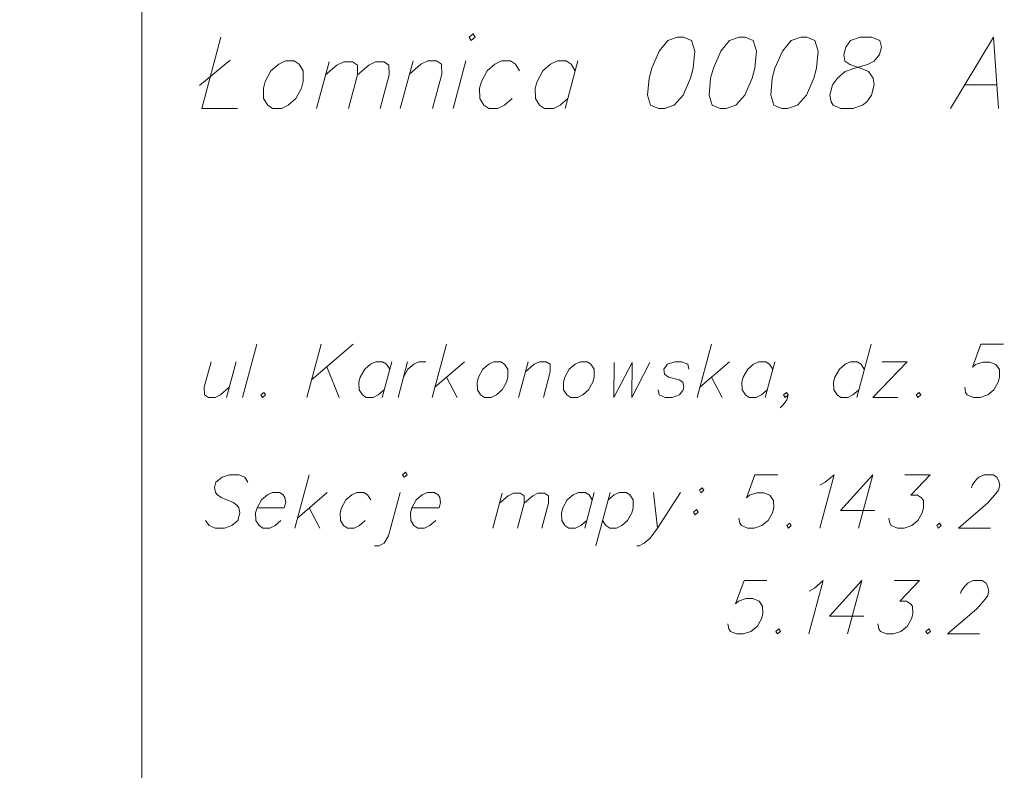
# Model space of a CAD drawing. Header units: metres. Extents: x 5554594 to 5556205, y 5636132 to 5636668.
# Tile 103 of 168: x 5555310 to 5555327, y 5636496 to 5636508. Entities that reach past the tile are written whole.
import ezdxf

# ---------------------------------------------------------------- set-up
doc = ezdxf.new("R2010")
doc.units = ezdxf.units.M
doc.header["$MEASUREMENT"] = 0
doc.header["$XCLIPFRAME"] = 0
doc.layers.add('#RAMKA', color=7, linetype='Continuous', lineweight=18)
doc.layers.add('#RASTER', color=7, linetype='Continuous', lineweight=18)
picture_1 = doc.add_image_def('image1.tif', size_in_pixel=(18897, 11811))

# ---------------------------------------------------------------- blocks, each defined once
blk = doc.blocks.new('*U1281')
at = {"layer": '#RAMKA', "color": 7, "linetype": 'ByBlock', "lineweight": 18}
blk.add_line((5555312.761, 5636507.312), (5555313.29, 5636507.747), dxfattribs=at)
at = {"layer": '#RAMKA', "color": 7, "linetype": 'ByBlock', "lineweight": 18, "flags": 128}
blk.add_lwpolyline([(5555313.127, 5636508.144), (5555312.798, 5636506.915), (5555313.412, 5636506.915)], dxfattribs=at)
blk = doc.blocks.new('*U1282')
at = {"layer": '#RAMKA', "color": 7, "linetype": 'ByBlock', "lineweight": 18}
blk.add_line((5555314.991, 5636507.718), (5555314.775, 5636506.915), dxfattribs=at)
at = {"layer": '#RAMKA', "color": 7, "linetype": 'ByBlock', "lineweight": 18, "flags": 128}
for points in [[(5555314.93, 5636507.492), (5555315.123, 5636507.662), (5555315.245, 5636507.718), (5555315.393, 5636507.718), (5555315.477, 5636507.662), (5555315.481, 5636507.492), (5555315.326, 5636506.915)], [(5555315.481, 5636507.492), (5555315.674, 5636507.662), (5555315.788, 5636507.718), (5555315.936, 5636507.718), (5555316.019, 5636507.662), (5555316.023, 5636507.492), (5555315.869, 5636506.915)]]:
    blk.add_lwpolyline(points, dxfattribs=at)
blk = doc.blocks.new('*U1283')
at = {"layer": '#RAMKA', "color": 7, "linetype": 'ByBlock', "lineweight": 18}
blk.add_line((5555316.434, 5636507.737), (5555316.214, 5636506.915), dxfattribs=at)
at = {"layer": '#RAMKA', "color": 7, "linetype": 'ByBlock', "lineweight": 18, "flags": 128}
blk.add_lwpolyline([(5555316.372, 5636507.505), (5555316.57, 5636507.679), (5555316.687, 5636507.737), (5555316.838, 5636507.737), (5555316.924, 5636507.679), (5555316.928, 5636507.505), (5555316.769, 5636506.915)], dxfattribs=at)
blk = doc.blocks.new('*U1284')
at = {"layer": '#RAMKA', "color": 7, "linetype": 'ByBlock', "lineweight": 18}
blk.add_line((5555317.343, 5636507.737), (5555317.123, 5636506.915), dxfattribs=at)
at = {"layer": '#RAMKA', "color": 7, "linetype": 'ByBlock', "lineweight": 18, "flags": 128}
blk.add_lwpolyline([(5555317.402, 5636508.144), (5555317.436, 5636508.086), (5555317.503, 5636508.144), (5555317.468, 5636508.202), (5555317.402, 5636508.144)], dxfattribs=at)
blk = doc.blocks.new('*U1285')
at = {"layer": '#RAMKA', "color": 7, "linetype": 'ByBlock', "lineweight": 18}
blk.add_line((5555319.27, 5636507.737), (5555319.05, 5636506.915), dxfattribs=at)
at = {"layer": '#RAMKA', "color": 7, "linetype": 'ByBlock', "lineweight": 18, "flags": 128}
blk.add_lwpolyline([(5555319.224, 5636507.563), (5555319.154, 5636507.679), (5555319.068, 5636507.737), (5555318.917, 5636507.737), (5555318.8, 5636507.679), (5555318.668, 5636507.563), (5555318.568, 5636507.379), (5555318.537, 5636507.263), (5555318.541, 5636507.089), (5555318.611, 5636506.973), (5555318.696, 5636506.915), (5555318.848, 5636506.915), (5555318.964, 5636506.973), (5555319.097, 5636507.089)], dxfattribs=at)
blk = doc.blocks.new('*U1286')
at = {"layer": '#RAMKA', "color": 7, "linetype": 'ByBlock', "lineweight": 18}
blk.add_line((5555325.925, 5636507.321), (5555326.48, 5636507.321), dxfattribs=at)
at = {"layer": '#RAMKA', "color": 7, "linetype": 'ByBlock', "lineweight": 18, "flags": 128}
blk.add_lwpolyline([(5555326.506, 5636506.915), (5555326.423, 5636508.144), (5555325.681, 5636506.915)], dxfattribs=at)
blk = doc.blocks.new('*U1287')
at = {"layer": '#RAMKA', "color": 7, "linetype": 'ByBlock', "lineweight": 18}
blk.add_line((5555313.391, 5636502.558), (5555313.226, 5636501.943), dxfattribs=at)
at = {"layer": '#RAMKA', "color": 7, "linetype": 'ByBlock', "lineweight": 18, "flags": 128}
blk.add_lwpolyline([(5555312.961, 5636502.558), (5555312.842, 5636502.117), (5555312.847, 5636501.987), (5555312.913, 5636501.943), (5555313.03, 5636501.943), (5555313.12, 5636501.987), (5555313.272, 5636502.117)], dxfattribs=at)
blk = doc.blocks.new('*U1288')
at = {"layer": '#RAMKA', "color": 7, "linetype": 'ByBlock', "lineweight": 18}
for p, q in [((5555314.853, 5636502.862), (5555314.606, 5636501.943)), ((5555315.406, 5636502.862), (5555314.688, 5636502.247)), ((5555314.95, 5636502.472), (5555315.16, 5636501.943))]:
    blk.add_line(p, q, dxfattribs=at)
blk = doc.blocks.new('*U1289')
at = {"layer": '#RAMKA', "color": 7, "linetype": 'ByBlock', "lineweight": 18}
blk.add_line((5555316.067, 5636502.558), (5555315.903, 5636501.943), dxfattribs=at)
at = {"layer": '#RAMKA', "color": 7, "linetype": 'ByBlock', "lineweight": 18, "flags": 128}
blk.add_lwpolyline([(5555316.032, 5636502.428), (5555315.978, 5636502.515), (5555315.911, 5636502.558), (5555315.794, 5636502.558), (5555315.704, 5636502.515), (5555315.603, 5636502.428), (5555315.527, 5636502.291), (5555315.503, 5636502.204), (5555315.508, 5636502.074), (5555315.563, 5636501.987), (5555315.629, 5636501.943), (5555315.746, 5636501.943), (5555315.836, 5636501.987), (5555315.937, 5636502.074)], dxfattribs=at)
blk = doc.blocks.new('*U1290')
at = {"layer": '#RAMKA', "color": 7, "linetype": 'ByBlock', "lineweight": 18}
blk.add_line((5555316.341, 5636502.558), (5555316.176, 5636501.943), dxfattribs=at)
at = {"layer": '#RAMKA', "color": 7, "linetype": 'ByBlock', "lineweight": 18, "flags": 128}
blk.add_lwpolyline([(5555316.269, 5636502.291), (5555316.345, 5636502.428), (5555316.447, 5636502.515), (5555316.536, 5636502.558), (5555316.654, 5636502.558)], dxfattribs=at)
blk = doc.blocks.new('*U1291')
at = {"layer": '#RAMKA', "color": 7, "linetype": 'ByBlock', "lineweight": 18}
for p, q in [((5555317.009, 5636502.862), (5555316.762, 5636501.943)), ((5555317.318, 5636502.558), (5555316.809, 5636502.117)), ((5555317.012, 5636502.291), (5555317.192, 5636501.943))]:
    blk.add_line(p, q, dxfattribs=at)
blk = doc.blocks.new('*U1292')
at = {"layer": '#RAMKA', "color": 7, "linetype": 'ByBlock', "lineweight": 18}
blk.add_line((5555318.412, 5636502.558), (5555318.247, 5636501.943), dxfattribs=at)
at = {"layer": '#RAMKA', "color": 7, "linetype": 'ByBlock', "lineweight": 18, "flags": 128}
blk.add_lwpolyline([(5555318.366, 5636502.385), (5555318.518, 5636502.515), (5555318.607, 5636502.558), (5555318.725, 5636502.558), (5555318.791, 5636502.515), (5555318.795, 5636502.385), (5555318.677, 5636501.943)], dxfattribs=at)
blk = doc.blocks.new('*U1293')
at = {"layer": '#RAMKA', "color": 7, "linetype": 'ByBlock', "lineweight": 18}
for p, q in [((5555321.566, 5636502.862), (5555321.32, 5636501.943)), ((5555321.876, 5636502.558), (5555321.367, 5636502.117)), ((5555321.569, 5636502.291), (5555321.75, 5636501.943))]:
    blk.add_line(p, q, dxfattribs=at)
blk = doc.blocks.new('*U1294')
at = {"layer": '#RAMKA', "color": 7, "linetype": 'ByBlock', "lineweight": 18}
blk.add_line((5555322.657, 5636502.558), (5555322.492, 5636501.943), dxfattribs=at)
at = {"layer": '#RAMKA', "color": 7, "linetype": 'ByBlock', "lineweight": 18, "flags": 128}
blk.add_lwpolyline([(5555322.622, 5636502.428), (5555322.567, 5636502.515), (5555322.501, 5636502.558), (5555322.384, 5636502.558), (5555322.294, 5636502.515), (5555322.192, 5636502.428), (5555322.116, 5636502.291), (5555322.093, 5636502.204), (5555322.097, 5636502.074), (5555322.152, 5636501.987), (5555322.219, 5636501.943), (5555322.336, 5636501.943), (5555322.426, 5636501.987), (5555322.527, 5636502.074)], dxfattribs=at)
blk = doc.blocks.new('*U1295')
at = {"layer": '#RAMKA', "color": 7, "linetype": 'ByBlock', "lineweight": 18}
blk.add_line((5555324.315, 5636502.862), (5555324.068, 5636501.943), dxfattribs=at)
at = {"layer": '#RAMKA', "color": 7, "linetype": 'ByBlock', "lineweight": 18, "flags": 128}
blk.add_lwpolyline([(5555324.198, 5636502.428), (5555324.143, 5636502.515), (5555324.077, 5636502.558), (5555323.96, 5636502.558), (5555323.87, 5636502.515), (5555323.769, 5636502.428), (5555323.693, 5636502.291), (5555323.669, 5636502.204), (5555323.673, 5636502.074), (5555323.728, 5636501.987), (5555323.795, 5636501.943), (5555323.912, 5636501.943), (5555324.002, 5636501.987), (5555324.103, 5636502.074)], dxfattribs=at)
blk = doc.blocks.new('*U1296')
at = {"layer": '#RAMKA', "color": 7, "linetype": 'ByBlock', "lineweight": 18}
for p, q in [((5555324.937, 5636502.558), (5555324.342, 5636501.943)), ((5555324.507, 5636502.558), (5555324.937, 5636502.558)), ((5555324.342, 5636501.943), (5555324.772, 5636501.943))]:
    blk.add_line(p, q, dxfattribs=at)
blk = doc.blocks.new('*U1297')
at = {"layer": '#RAMKA', "color": 7, "linetype": 'ByBlock', "lineweight": 18}
for p, q in [((5555314.645, 5636500.612), (5555314.399, 5636499.693)), ((5555314.955, 5636500.309), (5555314.445, 5636499.867)), ((5555314.648, 5636500.041), (5555314.829, 5636499.693))]:
    blk.add_line(p, q, dxfattribs=at)
blk = doc.blocks.new('*U1298')
at = {"layer": '#RAMKA', "color": 7, "linetype": 'ByBlock', "lineweight": 18, "flags": 128}
for points in [[(5555316.254, 5636500.612), (5555316.281, 5636500.569), (5555316.332, 5636500.612), (5555316.305, 5636500.656), (5555316.254, 5636500.612)], [(5555316.211, 5636500.309), (5555316.012, 5636499.563), (5555315.938, 5636499.433), (5555315.848, 5636499.389), (5555315.77, 5636499.389)]]:
    blk.add_lwpolyline(points, dxfattribs=at)
blk = doc.blocks.new('*U1299')
at = {"layer": '#RAMKA', "color": 7, "linetype": 'ByBlock', "lineweight": 18}
blk.add_line((5555317.966, 5636500.294), (5555317.805, 5636499.693), dxfattribs=at)
at = {"layer": '#RAMKA', "color": 7, "linetype": 'ByBlock', "lineweight": 18, "flags": 128}
for points in [[(5555317.921, 5636500.125), (5555318.069, 5636500.252), (5555318.163, 5636500.294), (5555318.278, 5636500.294), (5555318.343, 5636500.252), (5555318.347, 5636500.125), (5555318.231, 5636499.693)], [(5555318.347, 5636500.125), (5555318.496, 5636500.252), (5555318.583, 5636500.294), (5555318.698, 5636500.294), (5555318.763, 5636500.252), (5555318.767, 5636500.125), (5555318.651, 5636499.693)]]:
    blk.add_lwpolyline(points, dxfattribs=at)
blk = doc.blocks.new('*U1300')
at = {"layer": '#RAMKA', "color": 7, "linetype": 'ByBlock', "lineweight": 18}
blk.add_line((5555319.552, 5636500.309), (5555319.387, 5636499.693), dxfattribs=at)
at = {"layer": '#RAMKA', "color": 7, "linetype": 'ByBlock', "lineweight": 18, "flags": 128}
blk.add_lwpolyline([(5555319.517, 5636500.178), (5555319.463, 5636500.265), (5555319.396, 5636500.309), (5555319.279, 5636500.309), (5555319.189, 5636500.265), (5555319.088, 5636500.178), (5555319.012, 5636500.041), (5555318.988, 5636499.954), (5555318.993, 5636499.824), (5555319.047, 5636499.737), (5555319.114, 5636499.693), (5555319.231, 5636499.693), (5555319.321, 5636499.737), (5555319.422, 5636499.824)], dxfattribs=at)
blk = doc.blocks.new('*U1301')
at = {"layer": '#RAMKA', "color": 7, "linetype": 'ByBlock', "lineweight": 18}
blk.add_line((5555319.826, 5636500.309), (5555319.58, 5636499.389), dxfattribs=at)
at = {"layer": '#RAMKA', "color": 7, "linetype": 'ByBlock', "lineweight": 18, "flags": 128}
blk.add_lwpolyline([(5555319.791, 5636500.178), (5555319.892, 5636500.265), (5555319.982, 5636500.309), (5555320.099, 5636500.309), (5555320.166, 5636500.265), (5555320.221, 5636500.178), (5555320.223, 5636500.041), (5555320.2, 5636499.954), (5555320.126, 5636499.824), (5555320.024, 5636499.737), (5555319.935, 5636499.693), (5555319.817, 5636499.693), (5555319.751, 5636499.737), (5555319.696, 5636499.824)], dxfattribs=at)
blk = doc.blocks.new('*U1302')
at = {"layer": '#RAMKA', "color": 7, "linetype": 'ByBlock', "lineweight": 18}
blk.add_line((5555320.568, 5636500.309), (5555320.638, 5636499.693), dxfattribs=at)
at = {"layer": '#RAMKA', "color": 7, "linetype": 'ByBlock', "lineweight": 18, "flags": 128}
blk.add_lwpolyline([(5555321.037, 5636500.309), (5555320.638, 5636499.693), (5555320.513, 5636499.52), (5555320.412, 5636499.433), (5555320.322, 5636499.389), (5555320.283, 5636499.389)], dxfattribs=at)
blk = doc.blocks.new('*U1303')
at = {"layer": '#RAMKA', "color": 7, "linetype": 'ByBlock', "lineweight": 18, "flags": 128}
for points in [[(5555321.41, 5636500.388), (5555321.36, 5636500.345), (5555321.387, 5636500.301), (5555321.438, 5636500.345), (5555321.41, 5636500.388)], [(5555321.309, 5636500.012), (5555321.259, 5636499.968), (5555321.286, 5636499.925), (5555321.337, 5636499.968), (5555321.309, 5636500.012)]]:
    blk.add_lwpolyline(points, dxfattribs=at)
blk = doc.blocks.new('*U1304')
at = {"layer": '#RAMKA', "color": 7, "linetype": 'ByBlock', "lineweight": 18}
blk.add_line((5555324.343, 5636500.612), (5555324.096, 5636499.693), dxfattribs=at)
at = {"layer": '#RAMKA', "color": 7, "linetype": 'ByBlock', "lineweight": 18, "flags": 128}
blk.add_lwpolyline([(5555324.343, 5636500.612), (5555323.787, 5636499.997), (5555324.38, 5636499.997)], dxfattribs=at)
blk = doc.blocks.new('*U1309')
at = {"layer": '#RAMKA', "color": 7, "linetype": 'ByBlock', "lineweight": 18}
blk.add_line((5555324.155, 5636498.791), (5555323.909, 5636497.872), dxfattribs=at)
at = {"layer": '#RAMKA', "color": 7, "linetype": 'ByBlock', "lineweight": 18, "flags": 128}
blk.add_lwpolyline([(5555324.155, 5636498.791), (5555323.599, 5636498.176), (5555324.192, 5636498.176)], dxfattribs=at)

msp = doc.modelspace()

# ---------------------------------------------------------------- linework, layer by layer
at = {"layer": '#RAMKA', "color": 7, "linetype": 'Continuous', "lineweight": 18}
msp.add_line((5555313.746, 5636502.862), (5555313.499, 5636501.943), dxfattribs=at)
at = {"layer": '#RAMKA', "color": 7, "linetype": 'Continuous', "lineweight": 18, "flags": 128}
for points in [[(5555567.543, 5636516.686), (5555567.543, 5636373.686), (5555311.77, 5636373.686), (5555311.77, 5636516.686), (5555567.543, 5636516.686)], [(5555311.77, 5636494.991), (5555454.77, 5636494.991), (5555454.77, 5636516.686), (5555311.77, 5636516.686), (5555311.77, 5636494.991)]]:
    msp.add_lwpolyline(points, close=True, dxfattribs=at)
for points in [[(5555320.986, 5636508.144), (5555320.819, 5636508.086), (5555320.669, 5636507.902), (5555320.541, 5636507.612), (5555320.494, 5636507.438), (5555320.467, 5636507.147), (5555320.521, 5636506.973), (5555320.657, 5636506.915), (5555320.758, 5636506.915), (5555320.925, 5636506.973), (5555321.081, 5636507.147), (5555321.209, 5636507.438), (5555321.256, 5636507.612), (5555321.283, 5636507.902), (5555321.223, 5636508.086), (5555321.087, 5636508.144), (5555320.986, 5636508.144)], [(5555322.047, 5636508.144), (5555321.88, 5636508.086), (5555321.729, 5636507.902), (5555321.601, 5636507.612), (5555321.554, 5636507.438), (5555321.527, 5636507.147), (5555321.582, 5636506.973), (5555321.718, 5636506.915), (5555321.819, 5636506.915), (5555321.986, 5636506.973), (5555322.142, 5636507.147), (5555322.27, 5636507.438), (5555322.316, 5636507.612), (5555322.344, 5636507.902), (5555322.284, 5636508.086), (5555322.148, 5636508.144), (5555322.047, 5636508.144)], [(5555323.107, 5636508.144), (5555322.94, 5636508.086), (5555322.79, 5636507.902), (5555322.661, 5636507.612), (5555322.615, 5636507.438), (5555322.588, 5636507.147), (5555322.642, 5636506.973), (5555322.778, 5636506.915), (5555322.879, 5636506.915), (5555323.046, 5636506.973), (5555323.202, 5636507.147), (5555323.33, 5636507.438), (5555323.377, 5636507.612), (5555323.404, 5636507.902), (5555323.344, 5636508.086), (5555323.208, 5636508.144), (5555323.107, 5636508.144)], [(5555324.125, 5636508.144), (5555323.958, 5636508.086), (5555323.877, 5636507.97), (5555323.843, 5636507.844), (5555323.862, 5636507.728), (5555323.948, 5636507.67), (5555324.134, 5636507.612), (5555324.27, 5636507.554), (5555324.348, 5636507.438), (5555324.368, 5636507.321), (5555324.321, 5636507.147), (5555324.24, 5636507.031), (5555324.165, 5636506.973), (5555323.998, 5636506.915), (5555323.796, 5636506.915), (5555323.66, 5636506.973), (5555323.625, 5636507.031), (5555323.606, 5636507.147), (5555323.652, 5636507.321), (5555323.734, 5636507.438), (5555323.866, 5636507.554), (5555324.033, 5636507.612), (5555324.251, 5636507.67), (5555324.367, 5636507.728), (5555324.457, 5636507.844), (5555324.491, 5636507.97), (5555324.463, 5636508.086), (5555324.327, 5636508.144), (5555324.125, 5636508.144)], [(5555314.238, 5636507.737), (5555314.122, 5636507.679), (5555313.99, 5636507.563), (5555313.89, 5636507.379), (5555313.859, 5636507.263), (5555313.863, 5636507.089), (5555313.933, 5636506.973), (5555314.018, 5636506.915), (5555314.169, 5636506.915), (5555314.286, 5636506.973), (5555314.418, 5636507.089), (5555314.515, 5636507.263), (5555314.546, 5636507.379), (5555314.545, 5636507.563), (5555314.475, 5636507.679), (5555314.39, 5636507.737), (5555314.238, 5636507.737)], [(5555318.264, 5636507.563), (5555318.194, 5636507.679), (5555318.109, 5636507.737), (5555317.958, 5636507.737), (5555317.841, 5636507.679), (5555317.709, 5636507.563), (5555317.609, 5636507.379), (5555317.578, 5636507.263), (5555317.582, 5636507.089), (5555317.652, 5636506.973), (5555317.737, 5636506.915), (5555317.889, 5636506.915), (5555318.005, 5636506.973), (5555318.137, 5636507.089)], [(5555326.594, 5636502.862), (5555326.203, 5636502.862), (5555326.058, 5636502.464), (5555326.108, 5636502.508), (5555326.237, 5636502.551), (5555326.355, 5636502.551), (5555326.46, 5636502.508), (5555326.522, 5636502.421), (5555326.526, 5636502.291), (5555326.502, 5636502.204), (5555326.428, 5636502.074), (5555326.32, 5636501.987), (5555326.192, 5636501.943), (5555326.074, 5636501.943), (5555325.969, 5636501.987), (5555325.941, 5636502.03), (5555325.926, 5636502.117)], [(5555317.826, 5636502.558), (5555317.736, 5636502.515), (5555317.635, 5636502.428), (5555317.559, 5636502.291), (5555317.535, 5636502.204), (5555317.54, 5636502.074), (5555317.595, 5636501.987), (5555317.661, 5636501.943), (5555317.778, 5636501.943), (5555317.868, 5636501.987), (5555317.969, 5636502.074), (5555318.043, 5636502.204), (5555318.067, 5636502.291), (5555318.065, 5636502.428), (5555318.01, 5636502.515), (5555317.943, 5636502.558), (5555317.826, 5636502.558)], [(5555319.311, 5636502.558), (5555319.221, 5636502.515), (5555319.12, 5636502.428), (5555319.044, 5636502.291), (5555319.02, 5636502.204), (5555319.025, 5636502.074), (5555319.079, 5636501.987), (5555319.146, 5636501.943), (5555319.263, 5636501.943), (5555319.353, 5636501.987), (5555319.454, 5636502.074), (5555319.528, 5636502.204), (5555319.552, 5636502.291), (5555319.549, 5636502.428), (5555319.495, 5636502.515), (5555319.428, 5636502.558), (5555319.311, 5636502.558)], [(5555319.893, 5636502.544), (5555319.891, 5636501.943), (5555320.205, 5636502.544), (5555320.197, 5636501.943), (5555320.51, 5636502.544)], [(5555321.176, 5636502.428), (5555321.161, 5636502.515), (5555321.055, 5636502.558), (5555320.938, 5636502.558), (5555320.809, 5636502.515), (5555320.747, 5636502.428), (5555320.762, 5636502.341), (5555320.827, 5636502.291), (5555321.011, 5636502.247), (5555321.077, 5636502.204), (5555321.093, 5636502.117), (5555321.081, 5636502.074), (5555321.019, 5636501.987), (5555320.89, 5636501.943), (5555320.773, 5636501.943), (5555320.667, 5636501.987), (5555320.651, 5636502.074)], [(5555313.868, 5636502.03), (5555313.817, 5636501.987), (5555313.844, 5636501.943), (5555313.895, 5636501.987), (5555313.868, 5636502.03)], [(5555322.888, 5636501.987), (5555322.838, 5636501.943), (5555322.81, 5636501.987), (5555322.861, 5636502.03), (5555322.888, 5636501.987), (5555322.865, 5636501.9), (5555322.803, 5636501.813), (5555322.75, 5636501.762)], [(5555325.14, 5636502.03), (5555325.09, 5636501.987), (5555325.117, 5636501.943), (5555325.168, 5636501.987), (5555325.14, 5636502.03)], [(5555313.594, 5636500.482), (5555313.539, 5636500.569), (5555313.434, 5636500.612), (5555313.277, 5636500.612), (5555313.149, 5636500.569), (5555313.041, 5636500.482), (5555313.017, 5636500.395), (5555313.033, 5636500.309), (5555313.067, 5636500.265), (5555313.134, 5636500.222), (5555313.345, 5636500.135), (5555313.409, 5636500.084), (5555313.437, 5636500.041), (5555313.453, 5636499.954), (5555313.418, 5636499.824), (5555313.316, 5636499.737), (5555313.188, 5636499.693), (5555313.031, 5636499.693), (5555312.926, 5636499.737), (5555312.864, 5636499.824)], [(5555322.708, 5636500.612), (5555322.317, 5636500.612), (5555322.171, 5636500.214), (5555322.222, 5636500.258), (5555322.351, 5636500.301), (5555322.468, 5636500.301), (5555322.574, 5636500.258), (5555322.635, 5636500.171), (5555322.639, 5636500.041), (5555322.616, 5636499.954), (5555322.542, 5636499.824), (5555322.434, 5636499.737), (5555322.305, 5636499.693), (5555322.188, 5636499.693), (5555322.082, 5636499.737), (5555322.055, 5636499.78), (5555322.039, 5636499.867)], [(5555323.434, 5636500.431), (5555323.526, 5636500.482), (5555323.678, 5636500.612), (5555323.432, 5636499.693)], [(5555324.896, 5636500.612), (5555325.333, 5636500.612), (5555324.997, 5636500.258), (5555325.114, 5636500.258), (5555325.18, 5636500.214), (5555325.214, 5636500.171), (5555325.218, 5636500.041), (5555325.195, 5636499.954), (5555325.121, 5636499.824), (5555325.013, 5636499.737), (5555324.884, 5636499.693), (5555324.767, 5636499.693), (5555324.662, 5636499.737), (5555324.634, 5636499.78), (5555324.618, 5636499.867)], [(5555326.041, 5636500.388), (5555326.053, 5636500.431), (5555326.115, 5636500.518), (5555326.168, 5636500.569), (5555326.257, 5636500.612), (5555326.414, 5636500.612), (5555326.48, 5636500.569), (5555326.506, 5636500.518), (5555326.528, 5636500.431), (5555326.505, 5636500.345), (5555326.436, 5636500.258), (5555326.323, 5636500.128), (5555325.816, 5636499.693), (5555326.369, 5636499.693)], [(5555313.75, 5636500.041), (5555314.218, 5636500.041), (5555314.244, 5636500.135), (5555314.228, 5636500.222), (5555314.2, 5636500.265), (5555314.134, 5636500.309), (5555314.017, 5636500.309), (5555313.927, 5636500.265), (5555313.825, 5636500.178), (5555313.75, 5636500.041), (5555313.726, 5636499.954), (5555313.73, 5636499.824), (5555313.785, 5636499.737), (5555313.852, 5636499.693), (5555313.969, 5636499.693), (5555314.059, 5636499.737), (5555314.16, 5636499.824)], [(5555315.708, 5636500.178), (5555315.653, 5636500.265), (5555315.586, 5636500.309), (5555315.469, 5636500.309), (5555315.379, 5636500.265), (5555315.278, 5636500.178), (5555315.202, 5636500.041), (5555315.179, 5636499.954), (5555315.183, 5636499.824), (5555315.238, 5636499.737), (5555315.304, 5636499.693), (5555315.421, 5636499.693), (5555315.511, 5636499.737), (5555315.613, 5636499.824)], [(5555316.413, 5636500.041), (5555316.882, 5636500.041), (5555316.907, 5636500.135), (5555316.892, 5636500.222), (5555316.864, 5636500.265), (5555316.798, 5636500.309), (5555316.68, 5636500.309), (5555316.591, 5636500.265), (5555316.489, 5636500.178), (5555316.413, 5636500.041), (5555316.39, 5636499.954), (5555316.394, 5636499.824), (5555316.449, 5636499.737), (5555316.516, 5636499.693), (5555316.633, 5636499.693), (5555316.723, 5636499.737), (5555316.824, 5636499.824)], [(5555322.915, 5636499.78), (5555322.864, 5636499.737), (5555322.891, 5636499.693), (5555322.942, 5636499.737), (5555322.915, 5636499.78)], [(5555325.494, 5636499.78), (5555325.443, 5636499.737), (5555325.471, 5636499.693), (5555325.521, 5636499.737), (5555325.494, 5636499.78)], [(5555322.52, 5636498.791), (5555322.129, 5636498.791), (5555321.984, 5636498.393), (5555322.034, 5636498.437), (5555322.163, 5636498.48), (5555322.28, 5636498.48), (5555322.386, 5636498.437), (5555322.447, 5636498.35), (5555322.452, 5636498.22), (5555322.428, 5636498.133), (5555322.354, 5636498.003), (5555322.246, 5636497.916), (5555322.118, 5636497.872), (5555322, 5636497.872), (5555321.895, 5636497.916), (5555321.867, 5636497.959), (5555321.851, 5636498.046)], [(5555323.247, 5636498.61), (5555323.338, 5636498.661), (5555323.491, 5636498.791), (5555323.244, 5636497.872)], [(5555324.709, 5636498.791), (5555325.145, 5636498.791), (5555324.809, 5636498.437), (5555324.926, 5636498.437), (5555324.993, 5636498.393), (5555325.027, 5636498.35), (5555325.031, 5636498.22), (5555325.008, 5636498.133), (5555324.934, 5636498.003), (5555324.826, 5636497.916), (5555324.697, 5636497.872), (5555324.58, 5636497.872), (5555324.474, 5636497.916), (5555324.446, 5636497.959), (5555324.431, 5636498.046)], [(5555325.853, 5636498.567), (5555325.865, 5636498.61), (5555325.927, 5636498.697), (5555325.98, 5636498.748), (5555326.07, 5636498.791), (5555326.226, 5636498.791), (5555326.293, 5636498.748), (5555326.318, 5636498.697), (5555326.341, 5636498.61), (5555326.317, 5636498.524), (5555326.248, 5636498.437), (5555326.135, 5636498.307), (5555325.628, 5636497.872), (5555326.182, 5636497.872)], [(5555322.727, 5636497.959), (5555322.676, 5636497.916), (5555322.704, 5636497.872), (5555322.755, 5636497.916), (5555322.727, 5636497.959)], [(5555325.306, 5636497.959), (5555325.256, 5636497.916), (5555325.283, 5636497.872), (5555325.334, 5636497.916), (5555325.306, 5636497.959)]]:
    msp.add_lwpolyline(points, dxfattribs=at)

# ---------------------------------------------------------------- block references
at = {"layer": '#RAMKA', "color": 7, "linetype": 'Continuous', "lineweight": 18}
for name in ['*U1284', '*U1281', '*U1286', '*U1282', '*U1283', '*U1285', '*U1288', '*U1291', '*U1293', '*U1295', '*U1287', '*U1289', '*U1290', '*U1292', '*U1294', '*U1296', '*U1297', '*U1298', '*U1304', '*U1303', '*U1299', '*U1300', '*U1301', '*U1302', '*U1309']:
    msp.add_blockref(name, (0, 0), dxfattribs=at)

# ---------------------------------------------------------------- pictures from other files: only their frames are drawn
at = {"layer": '#RASTER', "color": 252, "linetype": 'Continuous', "lineweight": 18}
image = msp.add_image(picture_1, insert=(5554593.51, 5636131.7), size_in_units=(811.166, 518.086), dxfattribs=at)
image.set_boundary_path([(-0.5, -0.5), (-0.5, 11810.5), (18896.5, 11810.5), (18896.5, -0.5), (-0.5, -0.5)])
image.dxf.flags = 15

doc.saveas('drawing.dxf')
